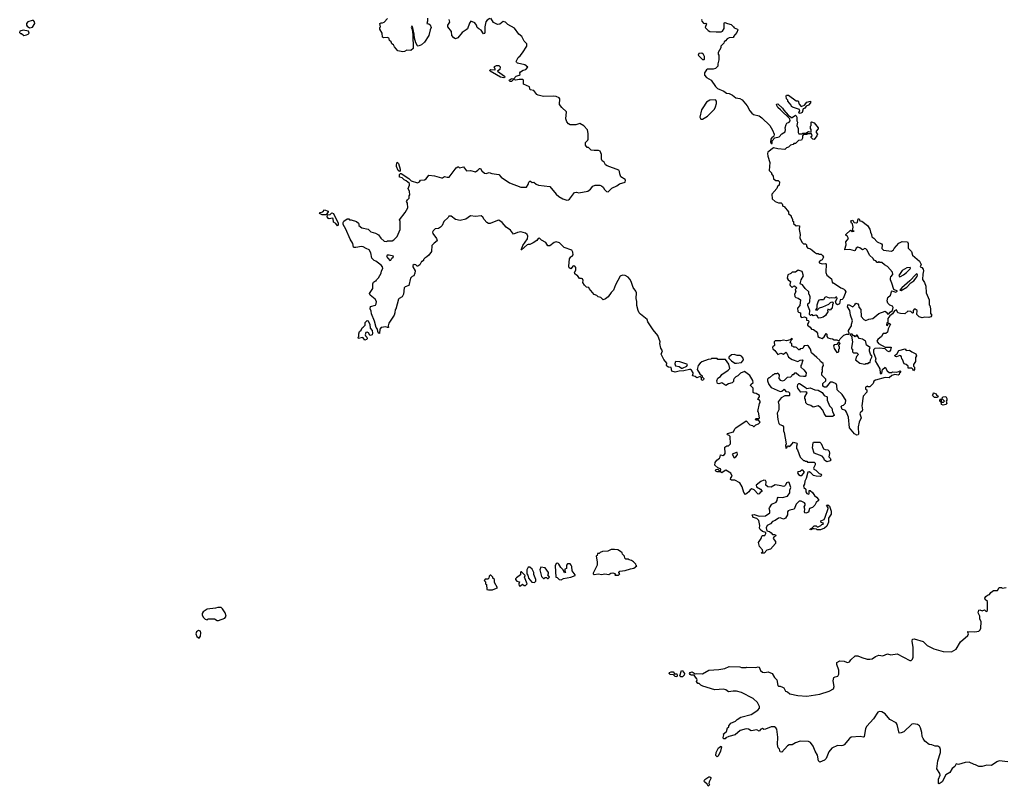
# Model space of a CAD drawing. Extents: x 2240384 to 2404287, y 351326 to 526670.
# Tile 38 of 256: x 2286492 to 2298680, y 395479 to 404962. Entities that reach past the tile are written whole.
import ezdxf

# ---------------------------------------------------------------- set-up
doc = ezdxf.new("R2010")
doc.units = 0

msp = doc.modelspace()

# ---------------------------------------------------------------- linework, layer by layer
at = {"layer": '0CON20XD'}
for points in [[(2286613, 404863), (2286635, 404864), (2286650, 404870), (2286679, 404915), (2286677, 404935), (2286665, 404950), (2286645, 404952), (2286595, 404936), (2286576, 404915), (2286576, 404896), (2286585, 404880), (2286613, 404863)], [(2291542, 404982), (2291540, 404945), (2291530, 404915), (2291555, 404910), (2291575, 404898), (2291587, 404865), (2291573, 404837), (2291557, 404765), (2291502, 404685), (2291465, 404652), (2291425, 404633), (2291415, 404638), (2291396, 404675), (2291379, 404735), (2291376, 404785), (2291356, 404876), (2291345, 404882), (2291337, 404865), (2291349, 404839), (2291358, 404775), (2291361, 404605), (2291335, 404579), (2291285, 404584), (2291255, 404567), (2291235, 404564), (2291175, 404578), (2291132, 404625), (2291119, 404649), (2291100, 404665), (2291089, 404689), (2291070, 404705), (2291067, 404727), (2291060, 404735), (2291045, 404740), (2290995, 404738), (2290982, 404745), (2290978, 404795), (2290950, 404845), (2290950, 404865), (2290960, 404875), (2290950, 404915), (2290965, 404923), (2290985, 404922), (2291005, 404930), (2291045, 404975)], [(2292310, 404975), (2292280, 404955), (2292262, 404935), (2292248, 404875), (2292250, 404805), (2292245, 404790), (2292235, 404788), (2292203, 404833), (2292175, 404847), (2292157, 404865), (2292146, 404896), (2292125, 404922), (2292078, 404942), (2292059, 404921), (2292035, 404850), (2292020, 404835), (2291968, 404805), (2291915, 404738), (2291886, 404726), (2291867, 404737), (2291842, 404765), (2291837, 404817), (2291790, 404875), (2291790, 404895), (2291817, 404933), (2291810, 404965)], [(2292686, 404514), (2292718, 404552), (2292770, 404635), (2292770, 404665), (2292737, 404695), (2292707, 404755), (2292671, 404785), (2292616, 404856), (2292535, 404902), (2292505, 404930), (2292475, 404938), (2292434, 404906), (2292405, 404901), (2292356, 404926), (2292325, 404980)], [(2294938, 404965), (2294932, 404955), (2294937, 404945), (2294955, 404920), (2294963, 404913), (2294985, 404918), (2294995, 404910), (2294978, 404865), (2295015, 404827), (2295035, 404818), (2295115, 404813), (2295175, 404813), (2295191, 404819), (2295211, 404855), (2295212, 404918), (2295215, 404928), (2295222, 404928), (2295253, 404913), (2295301, 404901), (2295330, 404875), (2295335, 404860), (2295376, 404846), (2295383, 404835), (2295368, 404802), (2295330, 404755), (2295328, 404742), (2295274, 404736), (2295250, 404725), (2295230, 404700), (2295212, 404688), (2295208, 404672), (2295170, 404635), (2295170, 404615), (2295140, 404555), (2295140, 404535), (2295148, 404525), (2295148, 404465), (2295132, 404415), (2295132, 404388), (2295105, 404358), (2295075, 404348), (2295005, 404348), (2294995, 404342), (2294968, 404305), (2294968, 404275), (2294995, 404248), (2295052, 404212), (2295106, 404136), (2295131, 404111), (2295208, 404078), (2295242, 404055), (2295275, 404048), (2295315, 404028), (2295355, 403997), (2295405, 403987), (2295435, 403972), (2295498, 403898), (2295529, 403835), (2295554, 403804), (2295575, 403790), (2295645, 403771), (2295679, 403749), (2295778, 403655), (2295812, 403595), (2295832, 403545), (2295828, 403522), (2295815, 403510), (2295805, 403510), (2295790, 403485), (2295788, 403445), (2295795, 403432), (2295808, 403432), (2295808, 403462), (2295840, 403500), (2295895, 403514), (2295925, 403552), (2295967, 403573), (2295972, 403605), (2295966, 403626), (2295980, 403665), (2295990, 403680), (2296017, 403693), (2296028, 403712), (2296026, 403736), (2295908, 403845), (2295878, 403875), (2295865, 403900), (2295860, 403915), (2295875, 403922), (2295936, 403866), (2295951, 403841), (2296003, 403783), (2296044, 403754), (2296055, 403754), (2296095, 403780), (2296103, 403773), (2296110, 403755), (2296111, 403711), (2296120, 403695), (2296112, 403652), (2296128, 403615), (2296128, 403565), (2296135, 403550), (2296175, 403550), (2296185, 403560), (2296225, 403560), (2296255, 403578), (2296288, 403572), (2296290, 403605), (2296280, 403615), (2296280, 403645), (2296290, 403655), (2296290, 403695), (2296295, 403700), (2296325, 403688), (2296378, 403625), (2296375, 403610), (2296350, 403585), (2296350, 403565), (2296368, 403545), (2296360, 403525), (2296325, 403482), (2296310, 403485), (2296290, 403505), (2296290, 403515), (2296300, 403525), (2296295, 403550), (2296245, 403550), (2296235, 403540), (2296195, 403540), (2296180, 403525), (2296180, 403495), (2296168, 403472), (2296133, 403467), (2296095, 403430), (2296075, 403430), (2296065, 403420), (2296035, 403410), (2296010, 403385), (2295982, 403378), (2295962, 403358), (2295875, 403363), (2295825, 403378), (2295754, 403325), (2295748, 403305), (2295751, 403275), (2295778, 403195), (2295770, 403095), (2295798, 403068), (2295800, 403055), (2295820, 403025), (2295822, 402992), (2295852, 402972), (2295882, 402972), (2295898, 402955), (2295892, 402915), (2295873, 402897), (2295865, 402872), (2295802, 402805), (2295808, 402748), (2295843, 402713), (2295885, 402698), (2295920, 402695), (2295930, 402685), (2295940, 402655), (2295955, 402650), (2296010, 402585), (2296010, 402565), (2296040, 402535), (2296040, 402525), (2296060, 402495), (2296060, 402475), (2296070, 402465), (2296072, 402442), (2296105, 402410), (2296125, 402418), (2296145, 402410), (2296140, 402365), (2296152, 402305), (2296150, 402265), (2296175, 402210), (2296195, 402190), (2296218, 402188), (2296230, 402175), (2296230, 402155), (2296250, 402135), (2296272, 402132), (2296297, 402117), (2296330, 402085), (2296355, 402070), (2296375, 402070), (2296385, 402060), (2296415, 402060), (2296430, 402045), (2296440, 402025), (2296438, 402015), (2296425, 401990), (2296410, 401985), (2296390, 401965), (2296390, 401955), (2296425, 401942), (2296465, 401948), (2296475, 401940), (2296471, 401835), (2296485, 401802), (2296541, 401755), (2296548, 401715), (2296555, 401708), (2296565, 401707), (2296655, 401647), (2296691, 401631), (2296706, 401616), (2296718, 401595), (2296687, 401513), (2296675, 401500), (2296650, 401495), (2296641, 401449), (2296615, 401433), (2296598, 401445), (2296590, 401475), (2296612, 401515), (2296605, 401530), (2296595, 401530), (2296582, 401518), (2296545, 401522), (2296515, 401518), (2296475, 401532), (2296458, 401525), (2296440, 401495), (2296404, 401496), (2296385, 401492), (2296375, 401482), (2296358, 401432), (2296360, 401395), (2296342, 401372), (2296365, 401370), (2296392, 401398), (2296432, 401408), (2296506, 401444), (2296530, 401465), (2296545, 401470), (2296558, 401468), (2296560, 401455), (2296552, 401435), (2296550, 401395), (2296542, 401388), (2296525, 401370), (2296495, 401380), (2296492, 401365), (2296500, 401355), (2296465, 401302), (2296437, 401283), (2296407, 401273), (2296385, 401268), (2296375, 401272), (2296366, 401296), (2296346, 401306), (2296315, 401300), (2296305, 401310), (2296295, 401310), (2296282, 401302), (2296270, 401315), (2296273, 401365), (2296248, 401425), (2296250, 401445), (2296268, 401462), (2296273, 401475), (2296277, 401535), (2296268, 401558), (2296260, 401565), (2296260, 401595), (2296217, 401635), (2296184, 401684), (2296152, 401695), (2296166, 401745), (2296196, 401794), (2296178, 401845), (2296128, 401862), (2296095, 401840), (2296055, 401840), (2296038, 401822), (2296000, 401805), (2295993, 401765), (2296004, 401744), (2296032, 401722), (2296024, 401685), (2296028, 401675), (2296055, 401650), (2296070, 401665), (2296085, 401668), (2296110, 401645), (2296090, 401625), (2296098, 401595), (2296084, 401566), (2296089, 401539), (2296100, 401525), (2296127, 401517), (2296157, 401497), (2296150, 401425), (2296120, 401395), (2296123, 401353), (2296133, 401343), (2296156, 401336), (2296156, 401295), (2296164, 401284), (2296175, 401280), (2296205, 401287), (2296230, 401275), (2296230, 401245), (2296252, 401242), (2296262, 401232), (2296258, 401215), (2296242, 401195), (2296244, 401185), (2296278, 401158), (2296294, 401134), (2296318, 401128), (2296353, 401103), (2296368, 401085), (2296371, 401045), (2296392, 401032), (2296425, 401018), (2296450, 401040), (2296475, 401080), (2296482, 401072), (2296482, 401045), (2296496, 401026), (2296523, 401017), (2296555, 401016), (2296575, 401003), (2296605, 401003), (2296635, 400990), (2296648, 401015), (2296692, 401058), (2296725, 401070), (2296758, 401072), (2296760, 401085), (2296750, 401105), (2296753, 401117), (2296790, 401175), (2296790, 401195), (2296802, 401235), (2296778, 401305), (2296766, 401366), (2296741, 401411), (2296743, 401427), (2296753, 401437), (2296805, 401412), (2296830, 401435), (2296843, 401457), (2296865, 401448), (2296877, 401435), (2296880, 401405), (2296906, 401376), (2296909, 401289), (2296943, 401253), (2296965, 401241), (2297005, 401258), (2297054, 401266), (2297125, 401327), (2297205, 401358), (2297230, 401335), (2297230, 401325), (2297250, 401325), (2297268, 401345), (2297298, 401365), (2297303, 401403), (2297295, 401420), (2297265, 401430), (2297240, 401455), (2297232, 401485), (2297240, 401525), (2297270, 401555), (2297283, 401597), (2297293, 401607), (2297335, 401593), (2297360, 401605), (2297313, 401623), (2297287, 401703), (2297270, 401745), (2297270, 401765), (2297277, 401783), (2297302, 401808), (2297298, 401838), (2297235, 401908), (2297195, 401928), (2297165, 401958), (2297135, 401960), (2297125, 401970), (2297115, 401960), (2297105, 401960), (2297088, 401978), (2297067, 401987), (2297056, 402006), (2297011, 402051), (2296982, 402112), (2296965, 402128), (2296955, 402130), (2296925, 402117), (2296891, 402141), (2296865, 402148), (2296848, 402135), (2296835, 402108), (2296825, 402102), (2296768, 402118), (2296707, 402117), (2296704, 402125), (2296724, 402175), (2296719, 402215), (2296750, 402255), (2296740, 402280), (2296720, 402295), (2296720, 402305), (2296775, 402360), (2296795, 402340), (2296820, 402345), (2296800, 402355), (2296808, 402395), (2296800, 402435), (2296790, 402445), (2296780, 402475), (2296805, 402480), (2296812, 402462), (2296822, 402452), (2296852, 402448), (2296862, 402458), (2296872, 402498), (2296885, 402500), (2296892, 402472), (2296915, 402470), (2296986, 402416), (2297015, 402370), (2297023, 402333), (2297038, 402305), (2297040, 402275), (2297065, 402260), (2297105, 402212), (2297158, 402188), (2297168, 402175), (2297163, 402133), (2297185, 402112), (2297285, 402100), (2297310, 402115), (2297315, 402130), (2297374, 402196), (2297415, 402218), (2297480, 402215), (2297492, 402195), (2297492, 402162)], [(2286545, 404766), (2286575, 404774), (2286597, 404783), (2286609, 404795), (2286601, 404821), (2286535, 404831), (2286495, 404820), (2286492, 404805), (2286502, 404792), (2286515, 404790), (2286545, 404766)], [(2295265, 399822), (2295252, 399825), (2295248, 399835), (2295252, 399845), (2295330, 399865), (2295345, 399900), (2295357, 399913), (2295485, 400000), (2295532, 399952), (2295565, 399940), (2295575, 399930), (2295585, 399930), (2295605, 399950), (2295638, 399962), (2295658, 399982), (2295638, 400008), (2295605, 400010), (2295600, 400015), (2295605, 400030), (2295645, 400030), (2295650, 400035), (2295637, 400107), (2295630, 400115), (2295650, 400215), (2295660, 400225), (2295660, 400245), (2295645, 400260), (2295630, 400265), (2295632, 400278), (2295650, 400295), (2295650, 400315), (2295607, 400337), (2295585, 400340), (2295572, 400352), (2295570, 400405), (2295540, 400435), (2295542, 400448), (2295570, 400475), (2295567, 400497), (2295529, 400559), (2295465, 400610), (2295415, 400590), (2295383, 400557), (2295355, 400542), (2295338, 400525), (2295328, 400505), (2295328, 400485), (2295312, 400468), (2295265, 400458), (2295235, 400438), (2295185, 400468), (2295145, 400458), (2295131, 400461), (2295121, 400495), (2295134, 400526), (2295165, 400548), (2295185, 400572), (2295262, 400625), (2295282, 400648), (2295271, 400701), (2295229, 400759), (2295135, 400760), (2295125, 400770), (2295055, 400770), (2295047, 400763), (2295015, 400760), (2294935, 400729), (2294915, 400713), (2294889, 400685), (2294879, 400635), (2294912, 400582), (2294940, 400555), (2294942, 400542), (2294960, 400525), (2294958, 400505), (2294935, 400500), (2294930, 400505), (2294932, 400532), (2294917, 400547), (2294875, 400532), (2294855, 400548), (2294820, 400555), (2294830, 400585), (2294828, 400595), (2294810, 400625), (2294795, 400634), (2294784, 400636), (2294713, 400617), (2294654, 400616), (2294605, 400600), (2294563, 400613), (2294558, 400658), (2294525, 400662), (2294503, 400675), (2294497, 400685), (2294502, 400715), (2294465, 400760), (2294433, 400825), (2294448, 400865), (2294428, 400898), (2294418, 400955), (2294420, 400975), (2294390, 401055), (2294334, 401125), (2294267, 401225), (2294258, 401255), (2294175, 401318), (2294160, 401335), (2294146, 401366), (2294131, 401425), (2294132, 401475), (2294123, 401515), (2294126, 401585), (2294120, 401605), (2294085, 401650), (2294063, 401725), (2294045, 401752), (2294025, 401777), (2293987, 401797), (2293955, 401803), (2293925, 401788), (2293866, 401684), (2293842, 401618), (2293812, 401588), (2293775, 401533), (2293745, 401508), (2293715, 401498), (2293686, 401526), (2293653, 401533), (2293635, 401550), (2293604, 401564), (2293540, 401635), (2293538, 401648), (2293510, 401655), (2293485, 401678), (2293463, 401713), (2293468, 401735), (2293458, 401755), (2293445, 401762), (2293422, 401762), (2293398, 401798), (2293385, 401800), (2293365, 401820), (2293360, 401835), (2293378, 401865), (2293377, 401895), (2293365, 401912), (2293345, 401917), (2293315, 401880), (2293294, 401894), (2293289, 401915), (2293300, 402005), (2293315, 402028), (2293333, 402037), (2293342, 402055), (2293340, 402085), (2293325, 402110), (2293230, 402145), (2293175, 402200), (2293135, 402216), (2293108, 402205), (2293055, 402166), (2293028, 402165), (2293006, 402206), (2292950, 402235), (2292925, 402258), (2292910, 402255), (2292895, 402232), (2292848, 402202), (2292805, 402182), (2292785, 402182), (2292775, 402176), (2292705, 402114), (2292700, 402115), (2292702, 402125), (2292722, 402168), (2292777, 402253), (2292782, 402285), (2292776, 402306), (2292755, 402320), (2292695, 402336), (2292655, 402330), (2292605, 402308), (2292569, 402359), (2292514, 402394), (2292464, 402455), (2292425, 402480), (2292405, 402478), (2292315, 402441), (2292295, 402440), (2292274, 402454), (2292241, 402491), (2292225, 402520), (2292205, 402534), (2292135, 402528), (2292074, 402536), (2292016, 402494), (2291945, 402478), (2291885, 402490), (2291835, 402532), (2291805, 402530), (2291796, 402514), (2291744, 402466), (2291720, 402415), (2291700, 402395), (2291675, 402380), (2291635, 402376), (2291609, 402351), (2291602, 402335), (2291605, 402318), (2291652, 402255), (2291658, 402225), (2291621, 402199), (2291593, 402167), (2291588, 402095), (2291555, 402050), (2291533, 402027), (2291507, 402013), (2291490, 401995), (2291490, 401985), (2291475, 401970), (2291465, 401970), (2291445, 401930), (2291420, 401915), (2291413, 401913), (2291395, 401930), (2291375, 401932), (2291358, 401922), (2291358, 401905), (2291386, 401856), (2291382, 401825), (2291370, 401795), (2291350, 401785), (2291330, 401765), (2291308, 401675), (2291265, 401658), (2291252, 401645), (2291242, 401565), (2291228, 401535), (2291190, 401515), (2291182, 401505), (2291147, 401383), (2291140, 401375), (2291138, 401335), (2291128, 401305), (2291063, 401207), (2291052, 401175), (2291057, 401155), (2291045, 401153), (2291025, 401164), (2290965, 401153), (2290949, 401135), (2290945, 401082), (2290934, 401085), (2290925, 401103), (2290922, 401132), (2290903, 401155), (2290883, 401233), (2290849, 401325), (2290844, 401355), (2290829, 401385), (2290836, 401414), (2290895, 401430), (2290904, 401445), (2290908, 401475), (2290893, 401503), (2290830, 401555), (2290824, 401576), (2290862, 401635), (2290862, 401695), (2290872, 401715), (2290895, 401730), (2290905, 401730), (2290910, 401745), (2290935, 401770), (2290968, 401825), (2290972, 401855), (2290988, 401885), (2290982, 401905), (2290967, 401925), (2290902, 401975), (2290880, 401985), (2290853, 402013), (2290840, 402080), (2290817, 402115), (2290780, 402130), (2290745, 402152), (2290724, 402156), (2290655, 402143), (2290634, 402144), (2290625, 402150), (2290617, 402195), (2290585, 402247), (2290531, 402371), (2290495, 402428), (2290495, 402455), (2290505, 402471), (2290545, 402498), (2290565, 402497), (2290575, 402488), (2290595, 402487), (2290660, 402465), (2290687, 402447), (2290692, 402435), (2290690, 402415), (2290726, 402386), (2290805, 402370), (2290839, 402339), (2290895, 402323), (2290935, 402302), (2290961, 402261), (2291005, 402222), (2291035, 402220), (2291045, 402227), (2291102, 402228), (2291125, 402240), (2291165, 402280), (2291202, 402365), (2291202, 402465), (2291193, 402487), (2291262, 402575), (2291298, 402635), (2291292, 402692), (2291282, 402715), (2291292, 402735), (2291312, 402755), (2291312, 402785), (2291320, 402795), (2291318, 402835), (2291302, 402875), (2291317, 402913), (2291318, 402935), (2291277, 402967), (2291250, 402980), (2291226, 403006), (2291193, 403015), (2291193, 403047), (2291205, 403061), (2291215, 403060), (2291308, 402998), (2291339, 402969), (2291415, 402943), (2291440, 402955), (2291453, 402977), (2291505, 402983), (2291525, 402992), (2291555, 403038), (2291625, 403032), (2291715, 403004), (2291725, 403004), (2291749, 403021), (2291785, 403012), (2291810, 403015), (2291895, 403128), (2291915, 403140), (2291925, 403140), (2291935, 403130), (2291985, 403140), (2292025, 403094), (2292073, 403097), (2292135, 403081), (2292165, 403100), (2292185, 403122), (2292195, 403122), (2292211, 403091), (2292245, 403063), (2292265, 403061), (2292305, 403070), (2292335, 403059), (2292425, 403048), (2292454, 403014), (2292554, 402944), (2292695, 402890), (2292765, 402890), (2292786, 402924), (2292793, 402953), (2292805, 402964), (2292815, 402964), (2292835, 402948), (2292855, 402952), (2292886, 402926), (2292915, 402917), (2293055, 402898), (2293131, 402805), (2293165, 402776), (2293217, 402747), (2293265, 402731), (2293285, 402733), (2293298, 402742), (2293360, 402825), (2293383, 402827), (2293415, 402820), (2293525, 402840), (2293558, 402865), (2293587, 402903), (2293615, 402917), (2293673, 402917), (2293695, 402908), (2293715, 402892), (2293732, 402862), (2293755, 402838), (2293777, 402833), (2293821, 402879), (2293885, 402908), (2293915, 402930), (2293985, 402954), (2293992, 402975), (2293985, 402987), (2293935, 403020), (2293919, 403055), (2293917, 403085), (2293909, 403099), (2293763, 403155), (2293745, 403167), (2293728, 403198), (2293704, 403214), (2293693, 403235), (2293694, 403295), (2293676, 403336), (2293655, 403344), (2293605, 403342), (2293565, 403350), (2293558, 403358), (2293535, 403380), (2293515, 403380), (2293498, 403408), (2293498, 403442), (2293525, 403470), (2293530, 403485), (2293530, 403555), (2293520, 403600), (2293475, 403648), (2293425, 403677), (2293375, 403660), (2293305, 403663), (2293284, 403674), (2293265, 403700), (2293252, 403735), (2293262, 403822), (2293204, 403874), (2293173, 403913), (2293178, 403985), (2293170, 403995), (2293135, 404012), (2293105, 404018), (2292975, 404012), (2292909, 404029), (2292895, 404038), (2292855, 404088), (2292810, 404095), (2292803, 404133), (2292730, 404165), (2292730, 404215), (2292722, 404222), (2292674, 404224), (2292635, 404212), (2292605, 404224), (2292581, 404199), (2292565, 404198), (2292554, 404205), (2292552, 404215), (2292575, 404232), (2292590, 404235), (2292605, 404228), (2292638, 404262), (2292676, 404275), (2292689, 404285), (2292683, 404305), (2292691, 404315), (2292725, 404336), (2292756, 404345), (2292782, 404375), (2292745, 404403), (2292655, 404424), (2292642, 404435), (2292638, 404445), (2292662, 404495), (2292686, 404514)], [(2294965, 404470), (2294970, 404475), (2294970, 404505), (2294955, 404530), (2294935, 404548), (2294900, 404545), (2294892, 404525), (2294901, 404511), (2294945, 404470), (2294965, 404470)], [(2292485, 404242), (2292445, 404251), (2292395, 404278), (2292314, 404324), (2292311, 404339), (2292325, 404347), (2292375, 404340), (2292380, 404345), (2292364, 404375), (2292369, 404385), (2292395, 404396), (2292425, 404394), (2292438, 404378), (2292436, 404344), (2292408, 404325), (2292493, 404265), (2292498, 404252), (2292485, 404242)], [(2296155, 403802), (2296142, 403805), (2296137, 403815), (2296150, 403835), (2296145, 403852), (2296058, 403878), (2296045, 403890), (2296040, 403905), (2296000, 403955), (2296000, 403965), (2295983, 403983), (2295978, 404015), (2295982, 404028), (2296007, 404027), (2296105, 403960), (2296128, 403958), (2296140, 403915), (2296165, 403890), (2296207, 403903), (2296235, 403940), (2296280, 403955), (2296282, 403935), (2296255, 403906), (2296227, 403893), (2296207, 403865), (2296192, 403858), (2296176, 403814), (2296155, 403802)], [(2294922, 403732), (2294945, 403732), (2295005, 403768), (2295092, 403855), (2295107, 403883), (2295118, 403925), (2295118, 403955), (2295105, 403970), (2295035, 403966), (2295015, 403956), (2294995, 403940), (2294948, 403872), (2294931, 403845), (2294912, 403755), (2294922, 403732)], [(2291195, 403086), (2291176, 403096), (2291158, 403145), (2291155, 403165), (2291165, 403198), (2291181, 403181), (2291201, 403115), (2291202, 403095), (2291195, 403086)], [(2290235, 402546), (2290202, 402565), (2290210, 402575), (2290246, 402584), (2290265, 402608), (2290310, 402595), (2290310, 402585), (2290285, 402550), (2290235, 402546)], [(2290425, 402410), (2290405, 402440), (2290377, 402457), (2290371, 402501), (2290365, 402507), (2290325, 402499), (2290315, 402504), (2290300, 402525), (2290302, 402548), (2290336, 402554), (2290358, 402572), (2290375, 402563), (2290434, 402445), (2290435, 402422), (2290425, 402410)], [(2297492, 402162), (2297490, 402135), (2297530, 402095), (2297545, 402050), (2297632, 401975), (2297652, 401935), (2297640, 401905), (2297660, 401895), (2297677, 401877), (2297680, 401855), (2297670, 401815), (2297668, 401748), (2297692, 401712), (2297707, 401667), (2297712, 401585), (2297750, 401495), (2297750, 401435), (2297757, 401427), (2297766, 401386), (2297768, 401328), (2297782, 401305), (2297770, 401285), (2297745, 401278), (2297695, 401282), (2297665, 401274), (2297625, 401287), (2297598, 401315), (2297600, 401365), (2297575, 401380), (2297565, 401380), (2297550, 401365), (2297550, 401335), (2297545, 401330), (2297522, 401352), (2297485, 401358), (2297450, 401325), (2297394, 401326), (2297364, 401335), (2297345, 401372), (2297320, 401360), (2297295, 401325), (2297261, 401299), (2297240, 401265), (2297240, 401215), (2297225, 401210), (2297222, 401185), (2297235, 401180), (2297242, 401198), (2297252, 401208), (2297270, 401195), (2297243, 401137), (2297233, 401095), (2297215, 401081), (2297181, 401079), (2297158, 401045), (2297114, 401006), (2297104, 400986), (2297122, 400955), (2297205, 400910), (2297280, 400910), (2297273, 400875), (2297256, 400854), (2297235, 400863), (2297205, 400890), (2297135, 400898), (2297076, 400894), (2297061, 400879), (2297059, 400845), (2297091, 400765), (2297083, 400743), (2297140, 400645), (2297145, 400590), (2297155, 400582), (2297165, 400590), (2297171, 400635), (2297205, 400662), (2297228, 400618), (2297255, 400596), (2297285, 400598), (2297297, 400607), (2297345, 400602), (2297375, 400610), (2297385, 400620), (2297398, 400602), (2297382, 400588), (2297378, 400572), (2297367, 400563), (2297325, 400572), (2297289, 400561), (2297255, 400530), (2297206, 400534), (2297085, 400502), (2297065, 400490), (2297055, 400460), (2297015, 400420), (2296995, 400420), (2296985, 400430), (2296960, 400415), (2296962, 400392), (2296980, 400385), (2296980, 400355), (2296932, 400305), (2296918, 400185), (2296923, 400135), (2296917, 400115), (2296902, 400105), (2296892, 400085), (2296910, 400035), (2296883, 399985), (2296873, 399925), (2296877, 399835), (2296870, 399825), (2296854, 399824), (2296825, 399838), (2296763, 399913), (2296750, 400045), (2296727, 400107), (2296716, 400126), (2296705, 400132), (2296675, 400140), (2296660, 400175), (2296675, 400190), (2296688, 400192), (2296715, 400220), (2296718, 400255), (2296672, 400325), (2296610, 400385), (2296609, 400435), (2296598, 400458), (2296555, 400480), (2296525, 400480), (2296475, 400418), (2296455, 400418), (2296435, 400430), (2296435, 400460), (2296470, 400495), (2296470, 400515), (2296420, 400565), (2296420, 400595), (2296430, 400605), (2296430, 400625), (2296420, 400635), (2296430, 400645), (2296430, 400665), (2296440, 400685), (2296437, 400707), (2296404, 400734), (2296395, 400750), (2296360, 400785), (2296295, 400840), (2296282, 400885), (2296258, 400925), (2296245, 400930), (2296203, 400927), (2296193, 400917), (2296187, 400893), (2296155, 400890), (2296145, 400880), (2296135, 400880), (2296107, 400907), (2296095, 400912), (2296075, 400910), (2296065, 400920), (2296052, 400922), (2296050, 400955), (2296030, 400965), (2296042, 400998), (2296060, 401015), (2296045, 401020), (2296028, 401002), (2295985, 400990), (2295945, 400998), (2295915, 400990), (2295845, 400988), (2295832, 400975), (2295835, 400930), (2295814, 400916), (2295810, 400905), (2295815, 400890), (2295839, 400869), (2295875, 400820), (2295915, 400837), (2295947, 400823), (2295975, 400848), (2295987, 400837), (2296007, 400787), (2296055, 400760), (2296125, 400732), (2296155, 400750), (2296180, 400755), (2296190, 400745), (2296182, 400738), (2296170, 400695), (2296160, 400685), (2296160, 400665), (2296199, 400629), (2296228, 400592), (2296225, 400560), (2296215, 400550), (2296195, 400548), (2296153, 400553), (2296135, 400560), (2296105, 400590), (2296085, 400590), (2296065, 400570), (2296055, 400570), (2296050, 400555), (2296035, 400540), (2295993, 400537), (2295955, 400500), (2295935, 400492), (2295915, 400500), (2295892, 400522), (2295898, 400565), (2295888, 400578), (2295875, 400588), (2295865, 400580), (2295835, 400580), (2295825, 400570), (2295815, 400570), (2295775, 400530), (2295765, 400530), (2295750, 400515), (2295750, 400495), (2295765, 400450), (2295795, 400412), (2295905, 400362), (2295925, 400368), (2295955, 400390), (2295975, 400362), (2296007, 400357), (2296020, 400345), (2296020, 400315), (2296015, 400310), (2295965, 400308), (2295920, 400285), (2295880, 400235), (2295883, 400213), (2295890, 400205), (2295890, 400135), (2295870, 400095), (2295878, 400015), (2295888, 399968), (2295900, 399955), (2295935, 399942), (2295948, 399925), (2295948, 399875), (2295956, 399856), (2295980, 399715), (2295970, 399695), (2295975, 399660), (2295990, 399665), (2295995, 399690), (2296005, 399690), (2296015, 399680), (2296025, 399690), (2296035, 399690), (2296070, 399735), (2296112, 399725), (2296117, 399715), (2296108, 399685), (2296108, 399658), (2296122, 399642), (2296155, 399550), (2296195, 399510), (2296205, 399510), (2296215, 399500), (2296235, 399500), (2296245, 399490), (2296325, 399490), (2296340, 399475), (2296338, 399455), (2296318, 399415), (2296322, 399402), (2296348, 399388), (2296387, 399347), (2296415, 399338), (2296419, 399329), (2296415, 399318), (2296405, 399313), (2296350, 399315), (2296318, 399325), (2296287, 399357), (2296265, 399367), (2296250, 399365), (2296226, 399285), (2296209, 399255), (2296206, 399215), (2296194, 399194), (2296197, 399175), (2296222, 399155), (2296222, 399122), (2296235, 399101), (2296255, 399094), (2296263, 399097), (2296263, 399137), (2296275, 399137), (2296307, 399115), (2296330, 399075), (2296356, 399056), (2296380, 399025), (2296380, 399015), (2296350, 398990), (2296334, 398955), (2296305, 398926), (2296268, 398915), (2296255, 398870), (2296225, 398858), (2296212, 398862), (2296206, 398875), (2296210, 398905), (2296202, 398935), (2296213, 398955), (2296213, 398975), (2296205, 398987), (2296165, 399006), (2296142, 399008), (2296105, 398970), (2296080, 398905), (2296024, 398896), (2296004, 398886), (2295997, 398875), (2295998, 398835), (2295971, 398795), (2295945, 398784), (2295905, 398800), (2295885, 398796), (2295843, 398767), (2295811, 398755), (2295785, 398726), (2295745, 398703), (2295732, 398675), (2295740, 398640), (2295775, 398631), (2295795, 398613), (2295812, 398595), (2295835, 398593), (2295850, 398585), (2295848, 398575), (2295825, 398557), (2295820, 398545), (2295846, 398506), (2295846, 398484), (2295785, 398412), (2295742, 398398), (2295707, 398363), (2295672, 398362), (2295690, 398385), (2295688, 398405), (2295650, 398445), (2295638, 398495), (2295670, 398545), (2295678, 398575), (2295687, 398583), (2295717, 398583), (2295730, 398605), (2295727, 398617), (2295685, 398632), (2295657, 398655), (2295651, 398671), (2295654, 398705), (2295640, 398765), (2295615, 398790), (2295570, 398805), (2295560, 398835), (2295585, 398839), (2295645, 398822), (2295726, 398824), (2295777, 398863), (2295779, 398885), (2295769, 398915), (2295773, 398925), (2295803, 398967), (2295856, 398993), (2295869, 399015), (2295872, 399045), (2295880, 399055), (2295935, 399052), (2295995, 399067), (2296025, 399108), (2296027, 399143), (2296038, 399175), (2296017, 399235), (2296005, 399239), (2295985, 399232), (2295972, 399205), (2295958, 399192), (2295945, 399189), (2295917, 399197), (2295845, 399206), (2295795, 399180), (2295753, 399183), (2295728, 399205), (2295732, 399245), (2295725, 399260), (2295705, 399267), (2295665, 399249), (2295608, 399205), (2295612, 399182), (2295662, 399155), (2295678, 399135), (2295680, 399125), (2295656, 399114), (2295645, 399098), (2295635, 399092), (2295583, 399145), (2295555, 399159), (2295534, 399146), (2295519, 399121), (2295475, 399090), (2295454, 399115), (2295437, 399185), (2295405, 399232), (2295345, 399267), (2295305, 399266), (2295290, 399275), (2295294, 399295), (2295312, 399315), (2295295, 399352), (2295235, 399389), (2295211, 399379), (2295185, 399358), (2295165, 399370), (2295125, 399368), (2295110, 399375), (2295102, 399385), (2295113, 399397), (2295135, 399400), (2295155, 399380), (2295165, 399378), (2295172, 399395), (2295165, 399407), (2295135, 399420), (2295095, 399450), (2295100, 399485), (2295120, 399515), (2295153, 399537), (2295162, 399555), (2295165, 399580), (2295195, 399572), (2295218, 399585), (2295223, 399597), (2295222, 399675), (2295245, 399690), (2295268, 399692), (2295290, 399715), (2295288, 399805), (2295275, 399820), (2295265, 399822)], [(2291075, 401983), (2291085, 401987), (2291098, 402012), (2291117, 402025), (2291120, 402035), (2291065, 402051), (2291041, 402049), (2291034, 402034), (2291075, 401983)], [(2297382, 401782), (2297395, 401784), (2297434, 401805), (2297469, 401835), (2297518, 401885), (2297516, 401896), (2297475, 401893), (2297415, 401858), (2297374, 401796), (2297382, 401782)], [(2297405, 401614), (2297472, 401655), (2297522, 401708), (2297560, 401730), (2297600, 401785), (2297607, 401805), (2297603, 401813), (2297595, 401817), (2297585, 401809), (2297509, 401731), (2297410, 401645), (2297388, 401615), (2297405, 401614)], [(2290765, 400999), (2290745, 401028), (2290735, 401030), (2290685, 401020), (2290682, 401035), (2290690, 401045), (2290690, 401075), (2290700, 401105), (2290718, 401122), (2290731, 401149), (2290745, 401158), (2290768, 401185), (2290770, 401215), (2290795, 401242), (2290805, 401238), (2290825, 401190), (2290832, 401145), (2290856, 401116), (2290860, 401085), (2290855, 401064), (2290834, 401054), (2290825, 401060), (2290810, 401090), (2290794, 401096), (2290778, 401092), (2290769, 401065), (2290772, 401052), (2290791, 401035), (2290792, 401015), (2290785, 401004), (2290765, 400999)], [(2296605, 400843), (2296630, 400855), (2296630, 400885), (2296640, 400895), (2296640, 400915), (2296632, 400922), (2296630, 400935), (2296650, 400955), (2296635, 400970), (2296625, 400970), (2296608, 400942), (2296575, 400939), (2296564, 400926), (2296574, 400894), (2296605, 400843)], [(2296955, 400700), (2296965, 400710), (2296995, 400710), (2297005, 400720), (2297018, 400722), (2297022, 400755), (2297043, 400795), (2297023, 400825), (2297012, 400862), (2297010, 400885), (2297020, 400905), (2296974, 400934), (2296968, 400975), (2296960, 400985), (2296925, 401010), (2296885, 401020), (2296858, 401058), (2296852, 401058), (2296835, 401040), (2296825, 401050), (2296815, 401050), (2296795, 401070), (2296775, 401070), (2296770, 401065), (2296788, 401048), (2296800, 400975), (2296790, 400905), (2296790, 400895), (2296800, 400885), (2296800, 400855), (2296815, 400840), (2296855, 400840), (2296870, 400825), (2296868, 400812), (2296850, 400795), (2296840, 400755), (2296893, 400713), (2296955, 400700)], [(2297555, 400620), (2297548, 400638), (2297535, 400650), (2297492, 400652), (2297488, 400678), (2297467, 400697), (2297442, 400705), (2297418, 400758), (2297410, 400765), (2297408, 400792), (2297400, 400805), (2297385, 400808), (2297345, 400790), (2297328, 400795), (2297323, 400807), (2297355, 400832), (2297375, 400870), (2297452, 400892), (2297465, 400870), (2297505, 400873), (2297535, 400852), (2297585, 400830), (2297592, 400805), (2297580, 400785), (2297582, 400735), (2297558, 400695), (2297558, 400678), (2297570, 400665), (2297570, 400635), (2297555, 400620)], [(2294685, 400650), (2294695, 400652), (2294752, 400678), (2294757, 400695), (2294752, 400702), (2294665, 400731), (2294615, 400732), (2294604, 400726), (2294600, 400705), (2294611, 400681), (2294655, 400670), (2294685, 400650)], [(2295365, 400713), (2295425, 400722), (2295452, 400755), (2295448, 400775), (2295428, 400798), (2295409, 400809), (2295375, 400809), (2295335, 400820), (2295303, 400817), (2295272, 400788), (2295270, 400775), (2295302, 400742), (2295344, 400714), (2295365, 400713)], [(2296555, 400052), (2296474, 400054), (2296449, 400089), (2296435, 400130), (2296406, 400166), (2296377, 400187), (2296315, 400170), (2296285, 400190), (2296243, 400203), (2296222, 400222), (2296220, 400265), (2296210, 400275), (2296210, 400295), (2296240, 400345), (2296225, 400360), (2296160, 400355), (2296123, 400405), (2296120, 400425), (2296125, 400450), (2296135, 400460), (2296145, 400460), (2296217, 400417), (2296235, 400400), (2296275, 400408), (2296335, 400382), (2296375, 400378), (2296425, 400350), (2296452, 400315), (2296486, 400296), (2296487, 400255), (2296517, 400187), (2296547, 400155), (2296552, 400112), (2296573, 400075), (2296572, 400065), (2296555, 400052)], [(2297855, 400290), (2297815, 400290), (2297792, 400312), (2297800, 400325), (2297802, 400348), (2297838, 400335), (2297842, 400322), (2297860, 400305), (2297855, 400290)], [(2297925, 400192), (2297902, 400202), (2297900, 400230), (2297880, 400245), (2297880, 400255), (2297895, 400270), (2297900, 400265), (2297900, 400230), (2297928, 400232), (2297940, 400245), (2297912, 400272), (2297910, 400285), (2297923, 400297), (2297955, 400300), (2297970, 400275), (2297970, 400255), (2297960, 400245), (2297970, 400215), (2297957, 400203), (2297925, 400192)], [(2296485, 399493), (2296455, 399512), (2296446, 399536), (2296425, 399562), (2296325, 399600), (2296304, 399665), (2296314, 399726), (2296320, 399735), (2296397, 399737), (2296415, 399720), (2296440, 399655), (2296464, 399644), (2296495, 399640), (2296514, 399624), (2296517, 399595), (2296508, 399555), (2296526, 399536), (2296533, 399515), (2296525, 399504), (2296485, 399493)], [(2295335, 399540), (2295356, 399554), (2295372, 399575), (2295378, 399585), (2295375, 399608), (2295365, 399610), (2295312, 399588), (2295335, 399540)], [(2296153, 399323), (2296175, 399324), (2296208, 399365), (2296185, 399390), (2296175, 399390), (2296155, 399372), (2296125, 399368), (2296120, 399355), (2296133, 399335), (2296153, 399323)], [(2296285, 398650), (2296272, 398655), (2296280, 398665), (2296298, 398672), (2296325, 398700), (2296352, 398702), (2296365, 398690), (2296375, 398690), (2296410, 398705), (2296425, 398720), (2296438, 398722), (2296440, 398735), (2296415, 398740), (2296408, 398762), (2296449, 398781), (2296464, 398806), (2296500, 398915), (2296500, 398925), (2296480, 398955), (2296495, 398960), (2296518, 398945), (2296537, 398883), (2296536, 398844), (2296502, 398795), (2296502, 398745), (2296482, 398695), (2296455, 398672), (2296405, 398652), (2296365, 398652), (2296355, 398660), (2296325, 398662), (2296308, 398662), (2296285, 398650)], [(2293905, 398090), (2293920, 398105), (2293912, 398112), (2293910, 398125), (2293922, 398138), (2293985, 398147), (2294051, 398169), (2294095, 398178), (2294130, 398205), (2294122, 398212), (2294120, 398225), (2294090, 398255), (2294065, 398270), (2294035, 398280), (2294025, 398290), (2293995, 398290), (2293982, 398302), (2293980, 398325), (2293952, 398352), (2293950, 398365), (2293930, 398385), (2293895, 398402), (2293855, 398410), (2293815, 398408), (2293772, 398388), (2293708, 398382), (2293678, 398372), (2293665, 398360), (2293645, 398360), (2293640, 398335), (2293630, 398325), (2293642, 398255), (2293640, 398215), (2293590, 398115), (2293590, 398105), (2293605, 398098), (2293655, 398108), (2293695, 398100), (2293735, 398107), (2293785, 398100), (2293810, 398115), (2293835, 398120), (2293868, 398108), (2293860, 398095), (2293865, 398090), (2293905, 398090)], [(2292865, 398000), (2292880, 398015), (2292880, 398035), (2292858, 398098), (2292858, 398125), (2292836, 398166), (2292805, 398190), (2292785, 398190), (2292770, 398155), (2292770, 398105), (2292782, 398092), (2292790, 398055), (2292830, 398005), (2292865, 398000)], [(2293035, 398050), (2293050, 398065), (2293030, 398095), (2293040, 398105), (2293040, 398125), (2292995, 398180), (2292945, 398190), (2292930, 398155), (2292950, 398075), (2292975, 398050), (2292985, 398050), (2292995, 398060), (2293015, 398060), (2293025, 398050), (2293035, 398050)], [(2293195, 398033), (2293225, 398050), (2293316, 398064), (2293370, 398085), (2293370, 398095), (2293333, 398143), (2293327, 398197), (2293320, 398215), (2293305, 398230), (2293275, 398230), (2293260, 398215), (2293260, 398175), (2293240, 398165), (2293240, 398135), (2293250, 398125), (2293235, 398120), (2293218, 398158), (2293190, 398185), (2293166, 398226), (2293155, 398238), (2293132, 398235), (2293122, 398205), (2293130, 398065), (2293145, 398060), (2293170, 398035), (2293195, 398033)], [(2292345, 397908), (2292355, 397912), (2292408, 397935), (2292368, 397998), (2292370, 398035), (2292350, 398055), (2292350, 398065), (2292325, 398090), (2292315, 398090), (2292302, 398078), (2292300, 398055), (2292288, 398042), (2292255, 398040), (2292240, 398025), (2292258, 398008), (2292260, 397985), (2292270, 397975), (2292274, 397914), (2292295, 397908), (2292345, 397908)], [(2292692, 397958), (2292715, 397980), (2292735, 397962), (2292755, 397963), (2292772, 397985), (2292742, 398065), (2292750, 398085), (2292705, 398130), (2292695, 398130), (2292690, 398125), (2292690, 398095), (2292641, 398059), (2292628, 398045), (2292628, 398035), (2292645, 398018), (2292678, 398008), (2292670, 397985), (2292675, 397960), (2292692, 397958)], [(2296726, 397016), (2296745, 397012), (2296763, 397017), (2296782, 397045), (2296835, 397092), (2296865, 397092), (2296915, 397070), (2296981, 397051), (2297015, 397050), (2297045, 397057), (2297085, 397083), (2297125, 397100), (2297175, 397093), (2297235, 397117), (2297275, 397107), (2297355, 397117), (2297510, 397035), (2297526, 397034), (2297545, 397050), (2297553, 397075), (2297553, 397195), (2297541, 397275), (2297545, 397298), (2297565, 397304), (2297675, 397272), (2297725, 397220), (2297808, 397178), (2297925, 397146), (2298025, 397141), (2298085, 397177), (2298136, 397264), (2298228, 397345), (2298238, 397365), (2298228, 397385), (2298230, 397395), (2298315, 397388), (2298365, 397398), (2298381, 397415), (2298388, 397435), (2298392, 397515), (2298375, 397550), (2298377, 397585), (2298356, 397625), (2298364, 397656), (2298375, 397660), (2298405, 397648), (2298435, 397660), (2298455, 397640), (2298470, 397655), (2298470, 397765), (2298445, 397790), (2298440, 397805), (2298450, 397825), (2298470, 397845), (2298495, 397850), (2298514, 397876), (2298545, 397900), (2298595, 397900), (2298615, 397940), (2298645, 397940), (2298655, 397930), (2298705, 397940)], [(2288935, 397528), (2288955, 397531), (2289031, 397559), (2289047, 397583), (2289036, 397626), (2289004, 397675), (2288985, 397689), (2288945, 397691), (2288915, 397681), (2288815, 397668), (2288765, 397638), (2288752, 397615), (2288753, 397595), (2288768, 397565), (2288788, 397548), (2288815, 397540), (2288825, 397550), (2288905, 397550), (2288935, 397528)], [(2288715, 397313), (2288732, 397335), (2288736, 397376), (2288729, 397398), (2288705, 397407), (2288679, 397391), (2288673, 397365), (2288685, 397333), (2288715, 397313)], [(2298725, 395780), (2298615, 395792), (2298588, 395782), (2298522, 395738), (2298465, 395739), (2298405, 395724), (2298365, 395724), (2298325, 395744), (2298305, 395747), (2298245, 395779), (2298195, 395773), (2298115, 395747), (2298085, 395757), (2298066, 395724), (2298035, 395698), (2298005, 395648), (2297955, 395620), (2297910, 395535), (2297875, 395510), (2297864, 395514), (2297865, 395565), (2297888, 395615), (2297884, 395636), (2297843, 395695), (2297856, 395794), (2297892, 395895), (2297890, 395935), (2297880, 395960), (2297856, 395976), (2297825, 395977), (2297783, 395993), (2297750, 395995), (2297698, 396038), (2297675, 396068), (2297664, 396095), (2297661, 396145), (2297644, 396204), (2297630, 396225), (2297604, 396244), (2297555, 396253), (2297535, 396249), (2297435, 396154), (2297405, 396139), (2297380, 396135), (2297354, 396244), (2297340, 396265), (2297265, 396303), (2297204, 396375), (2297165, 396401), (2297136, 396404), (2297115, 396396), (2297060, 396315), (2296977, 396223), (2296963, 396195), (2296945, 396092), (2296934, 396086), (2296895, 396094), (2296785, 396087), (2296765, 396072), (2296698, 395992), (2296680, 395985), (2296665, 395980), (2296617, 395983), (2296545, 395952), (2296508, 395905), (2296475, 395823), (2296455, 395804), (2296395, 395779), (2296380, 395795), (2296369, 395865), (2296339, 395915), (2296314, 395975), (2296280, 396020), (2296255, 396033), (2296155, 396039), (2296095, 396017), (2296055, 395992), (2296018, 395992), (2295995, 395978), (2295925, 395903), (2295907, 395907), (2295898, 395938), (2295882, 395955), (2295871, 395995), (2295876, 396085), (2295864, 396184), (2295854, 396204), (2295835, 396216), (2295795, 396214), (2295725, 396184), (2295705, 396183), (2295685, 396193), (2295668, 396185), (2295645, 396161), (2295615, 396178), (2295545, 396163), (2295514, 396184), (2295485, 396191), (2295412, 396168), (2295350, 396115), (2295270, 396095), (2295235, 396080), (2295224, 396066), (2295205, 396067), (2295199, 396081), (2295210, 396115), (2295202, 396125), (2295240, 396155), (2295255, 396200), (2295270, 396210), (2295272, 396225), (2295295, 396260), (2295354, 396286), (2295372, 396305), (2295418, 396332), (2295545, 396368), (2295630, 396420), (2295650, 396445), (2295650, 396465), (2295626, 396515), (2295571, 396565), (2295427, 396637), (2295365, 396654), (2295325, 396656), (2295265, 396647), (2295235, 396670), (2295205, 396679), (2295095, 396670), (2294948, 396718), (2294925, 396730), (2294905, 396750), (2294885, 396750), (2294870, 396775), (2294878, 396795), (2294875, 396810), (2294857, 396827), (2294842, 396852), (2294804, 396854), (2294790, 396860), (2294783, 396875), (2294792, 396888), (2294816, 396896), (2294855, 396868), (2294875, 396873), (2294945, 396870), (2295023, 396917), (2295145, 396922), (2295222, 396938), (2295275, 396962), (2295405, 396958), (2295425, 396948), (2295485, 396948), (2295495, 396952), (2295605, 396950), (2295635, 396958), (2295645, 396952), (2295663, 396913), (2295685, 396890), (2295715, 396886), (2295755, 396894), (2295805, 396874), (2295835, 396823), (2295864, 396794), (2295878, 396725), (2295885, 396718), (2295905, 396718), (2295935, 396706), (2295949, 396695), (2295973, 396655), (2295995, 396647), (2296025, 396623), (2296125, 396602), (2296235, 396595), (2296395, 396617), (2296513, 396655), (2296565, 396684), (2296574, 396715), (2296562, 396785), (2296571, 396825), (2296585, 396834), (2296619, 396841), (2296633, 396865), (2296630, 396915), (2296606, 396984), (2296609, 397011), (2296645, 397030), (2296696, 397026), (2296726, 397016)], [(2294625, 396834), (2294605, 396836), (2294585, 396857), (2294542, 396862), (2294531, 396875), (2294534, 396886), (2294555, 396894), (2294583, 396893), (2294590, 396890), (2294595, 396872), (2294628, 396868), (2294632, 396855), (2294625, 396834)], [(2294674, 396834), (2294663, 396847), (2294685, 396910), (2294698, 396908), (2294721, 396875), (2294718, 396852), (2294695, 396834), (2294674, 396834)], [(2295125, 395845), (2295111, 395861), (2295112, 395898), (2295144, 395956), (2295176, 395976), (2295181, 395965), (2295167, 395915), (2295138, 395852), (2295125, 395845)], [(2295015, 395479), (2295004, 395505), (2294967, 395535), (2294965, 395545), (2294975, 395561), (2295024, 395596), (2295035, 395597), (2295047, 395587), (2295048, 395575), (2295025, 395535), (2295022, 395515), (2295029, 395495), (2295015, 395479)]]:
    msp.add_lwpolyline(points, dxfattribs=at)

doc.saveas('drawing.dxf')
